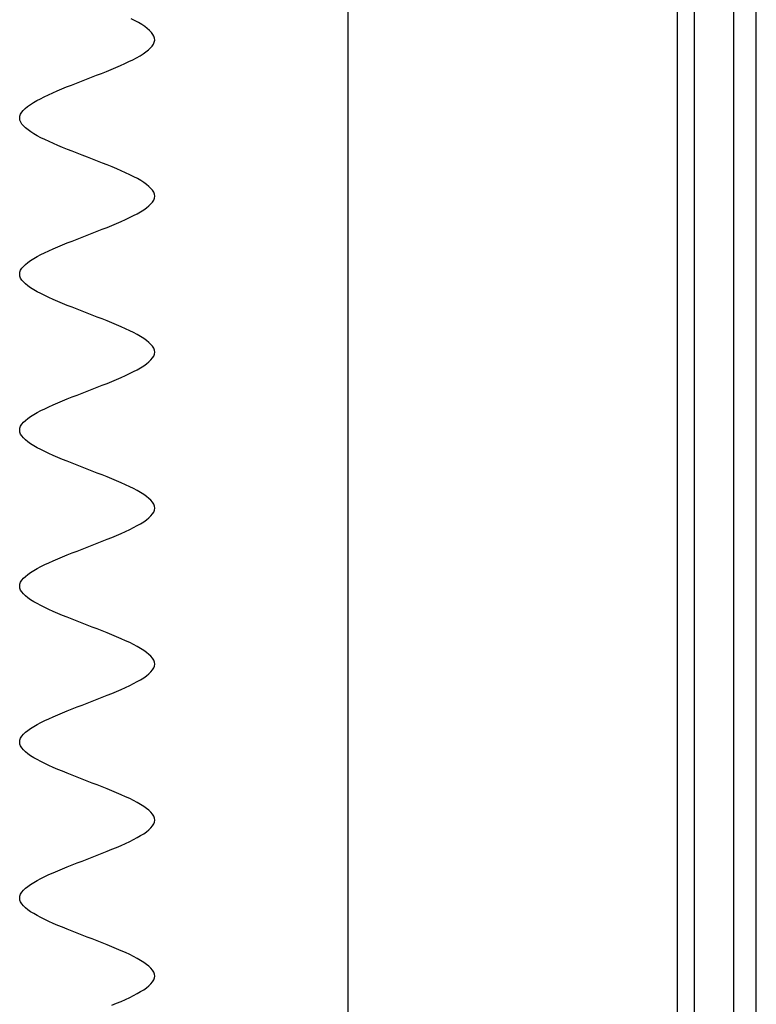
# Model space of a CAD drawing. Header units: millimetres. Extents: x 2502971067 to 2502991033, y 5626762590 to 5626807088.
# Tile 60 of 109: x 2502989638 to 2502989900, y 5626783635 to 5626783985. Entities that reach past the tile are written whole.
import ezdxf

# ---------------------------------------------------------------- set-up
doc = ezdxf.new("R2010")
doc.units = ezdxf.units.MM
doc.layers.add('A_Fenster-Fassade', color=2, linetype='Continuous')
doc.layers.add('I_Möbel', color=2, linetype='Continuous')

msp = doc.modelspace()

# ---------------------------------------------------------------- linework, layer by layer
at = {"layer": 'A_Fenster-Fassade'}
for p, q in [((2502989755, 5626772434.99819), (2502989755, 5626805959.996645)), ((2502989872.189, 5626783222.22795), (2502989872.189, 5626784397.77439)), ((2502989878.189, 5626783222.22795), (2502989878.189, 5626784397.77439)), ((2502989892.189, 5626783222.22795), (2502989892.189, 5626784397.77439)), ((2502989900.189, 5626783222.22795), (2502989900.189, 5626784397.77439))]:
    msp.add_line(p, q, dxfattribs=at)
at = {"layer": 'I_Möbel'}
for p, q in [((2502989679.21281, 5626783984.97127), (2502989677.87265, 5626783985.66429)), ((2502989680.46231, 5626783984.27824), (2502989679.21281, 5626783984.97127)), ((2502989681.61255, 5626783983.58521), (2502989680.46231, 5626783984.27824)), ((2502989682.65495, 5626783982.89218), (2502989681.61255, 5626783983.58521)), ((2502989683.58091, 5626783982.19915), (2502989682.65495, 5626783982.89218)), ((2502989684.38183, 5626783981.50612), (2502989683.58091, 5626783982.19915)), ((2502989685.04913, 5626783980.81309), (2502989684.38183, 5626783981.50612)), ((2502989685.57421, 5626783980.12006), (2502989685.04913, 5626783980.81309)), ((2502989685.94847, 5626783979.42703), (2502989685.57421, 5626783980.12006)), ((2502989686.16334, 5626783978.734), (2502989685.94847, 5626783979.42703)), ((2502989683.98811, 5626783974.57583), (2502989684.73235, 5626783975.26885)), ((2502989684.73235, 5626783975.26885), (2502989685.33557, 5626783975.96188)), ((2502989685.33557, 5626783975.96188), (2502989685.78889, 5626783976.65491)), ((2502989685.78889, 5626783976.65491), (2502989686.08339, 5626783977.34794)), ((2502989686.08339, 5626783977.34794), (2502989686.2102, 5626783978.04097)), ((2502989686.2102, 5626783978.04097), (2502989686.16334, 5626783978.734)), ((2502989678.46286, 5626783971.11068), (2502989679.77881, 5626783971.80371)), ((2502989679.77881, 5626783971.80371), (2502989680.99819, 5626783972.49674)), ((2502989680.99819, 5626783972.49674), (2502989682.11214, 5626783973.18977)), ((2502989682.11214, 5626783973.18977), (2502989683.11174, 5626783973.8828)), ((2502989683.11174, 5626783973.8828), (2502989683.98811, 5626783974.57583)), ((2502989670.74609, 5626783967.64553), (2502989672.41141, 5626783968.33856)), ((2502989672.41141, 5626783968.33856), (2502989674.02464, 5626783969.03159)), ((2502989674.02464, 5626783969.03159), (2502989675.57688, 5626783969.72462)), ((2502989675.57688, 5626783969.72462), (2502989677.05926, 5626783970.41765)), ((2502989677.05926, 5626783970.41765), (2502989678.46286, 5626783971.11068)), ((2502989661.94939, 5626783964.18039), (2502989663.74177, 5626783964.87341)), ((2502989663.74177, 5626783964.87341), (2502989665.52652, 5626783965.56644)), ((2502989665.52652, 5626783965.56644), (2502989667.29475, 5626783966.25947)), ((2502989667.29475, 5626783966.25947), (2502989669.03757, 5626783966.9525)), ((2502989669.03757, 5626783966.9525), (2502989670.74609, 5626783967.64553)), ((2502989653.18439, 5626783960.71524), (2502989654.8815, 5626783961.40827)), ((2502989654.8815, 5626783961.40827), (2502989656.61545, 5626783962.1013)), ((2502989656.61545, 5626783962.1013), (2502989658.37734, 5626783962.79433)), ((2502989658.37734, 5626783962.79433), (2502989660.15828, 5626783963.48736)), ((2502989660.15828, 5626783963.48736), (2502989661.94939, 5626783964.18039)), ((2502989645.56271, 5626783957.25009), (2502989646.94222, 5626783957.94312)), ((2502989646.94222, 5626783957.94312), (2502989648.40304, 5626783958.63615)), ((2502989648.40304, 5626783958.63615), (2502989649.93627, 5626783959.32918)), ((2502989649.93627, 5626783959.32918), (2502989651.53302, 5626783960.02221)), ((2502989651.53302, 5626783960.02221), (2502989653.18439, 5626783960.71524)), ((2502989640.19594, 5626783953.78495), (2502989641.03555, 5626783954.47797)), ((2502989641.03555, 5626783954.47797), (2502989642.00091, 5626783955.171)), ((2502989642.00091, 5626783955.171), (2502989643.08316, 5626783955.86403)), ((2502989643.08316, 5626783955.86403), (2502989644.27339, 5626783956.55706)), ((2502989644.27339, 5626783956.55706), (2502989645.56271, 5626783957.25009)), ((2502989638.19572, 5626783950.3198), (2502989638.27309, 5626783951.01283)), ((2502989638.27309, 5626783951.01283), (2502989638.52068, 5626783951.70586)), ((2502989638.52068, 5626783951.70586), (2502989638.92962, 5626783952.39889)), ((2502989638.92962, 5626783952.39889), (2502989639.49101, 5626783953.09192)), ((2502989639.49101, 5626783953.09192), (2502989640.19594, 5626783953.78495)), ((2502989638.29451, 5626783949.62677), (2502989638.19572, 5626783950.3198)), ((2502989638.56345, 5626783948.93374), (2502989638.29451, 5626783949.62677)), ((2502989638.99356, 5626783948.24071), (2502989638.56345, 5626783948.93374)), ((2502989639.57589, 5626783947.54768), (2502989638.99356, 5626783948.24071)), ((2502989640.30144, 5626783946.85465), (2502989639.57589, 5626783947.54768)), ((2502989641.16126, 5626783946.16162), (2502989640.30144, 5626783946.85465)), ((2502989642.14636, 5626783945.46859), (2502989641.16126, 5626783946.16162)), ((2502989643.24778, 5626783944.77556), (2502989642.14636, 5626783945.46859)), ((2502989644.45653, 5626783944.08253), (2502989643.24778, 5626783944.77556)), ((2502989645.76365, 5626783943.3895), (2502989644.45653, 5626783944.08253)), ((2502989647.16017, 5626783942.69648), (2502989645.76365, 5626783943.3895)), ((2502989648.6371, 5626783942.00345), (2502989647.16017, 5626783942.69648)), ((2502989650.18549, 5626783941.31042), (2502989648.6371, 5626783942.00345)), ((2502989651.79634, 5626783940.61739), (2502989650.18549, 5626783941.31042)), ((2502989653.4607, 5626783939.92436), (2502989651.79634, 5626783940.61739)), ((2502989655.16958, 5626783939.23133), (2502989653.4607, 5626783939.92436)), ((2502989656.91401, 5626783938.5383), (2502989655.16958, 5626783939.23133)), ((2502989658.68503, 5626783937.84527), (2502989656.91401, 5626783938.5383)), ((2502989660.47365, 5626783937.15224), (2502989658.68503, 5626783937.84527)), ((2502989662.27091, 5626783936.45921), (2502989660.47365, 5626783937.15224)), ((2502989664.06782, 5626783935.76618), (2502989662.27091, 5626783936.45921)), ((2502989665.85543, 5626783935.07315), (2502989664.06782, 5626783935.76618)), ((2502989667.62474, 5626783934.38012), (2502989665.85543, 5626783935.07315)), ((2502989669.3668, 5626783933.68709), (2502989667.62474, 5626783934.38012)), ((2502989671.07263, 5626783932.99406), (2502989669.3668, 5626783933.68709)), ((2502989672.73324, 5626783932.30104), (2502989671.07263, 5626783932.99406)), ((2502989674.33968, 5626783931.60801), (2502989672.73324, 5626783932.30104)), ((2502989675.88297, 5626783930.91498), (2502989674.33968, 5626783931.60801)), ((2502989677.35413, 5626783930.22195), (2502989675.88297, 5626783930.91498)), ((2502989678.74419, 5626783929.52892), (2502989677.35413, 5626783930.22195)), ((2502989680.04418, 5626783928.83589), (2502989678.74419, 5626783929.52892)), ((2502989681.24512, 5626783928.14286), (2502989680.04418, 5626783928.83589)), ((2502989682.33804, 5626783927.44983), (2502989681.24512, 5626783928.14286)), ((2502989683.31397, 5626783926.7568), (2502989682.33804, 5626783927.44983)), ((2502989684.16394, 5626783926.06377), (2502989683.31397, 5626783926.7568)), ((2502989684.87896, 5626783925.37074), (2502989684.16394, 5626783926.06377)), ((2502989685.45007, 5626783924.67771), (2502989684.87896, 5626783925.37074)), ((2502989685.8683, 5626783923.98468), (2502989685.45007, 5626783924.67771)), ((2502989686.12467, 5626783923.29165), (2502989685.8683, 5626783923.98468)), ((2502989686.2102, 5626783922.59862), (2502989686.12467, 5626783923.29165)), ((2502989684.13567, 5626783919.13348), (2502989684.85622, 5626783919.82651)), ((2502989684.85622, 5626783919.82651), (2502989685.43294, 5626783920.51954)), ((2502989685.43294, 5626783920.51954), (2502989685.85684, 5626783921.21257)), ((2502989685.85684, 5626783921.21257), (2502989686.11893, 5626783921.9056)), ((2502989686.11893, 5626783921.9056), (2502989686.2102, 5626783922.59862)), ((2502989678.69035, 5626783915.66833), (2502989679.9951, 5626783916.36136)), ((2502989679.9951, 5626783916.36136), (2502989681.20101, 5626783917.05439)), ((2502989681.20101, 5626783917.05439), (2502989682.29907, 5626783917.74742)), ((2502989682.29907, 5626783917.74742), (2502989683.28029, 5626783918.44045)), ((2502989683.28029, 5626783918.44045), (2502989684.13567, 5626783919.13348)), ((2502989670.99859, 5626783912.20318), (2502989672.66269, 5626783912.89621)), ((2502989672.66269, 5626783912.89621), (2502989674.27291, 5626783913.58924)), ((2502989674.27291, 5626783913.58924), (2502989675.82025, 5626783914.28227)), ((2502989675.82025, 5626783914.28227), (2502989677.29573, 5626783914.9753)), ((2502989677.29573, 5626783914.9753), (2502989678.69035, 5626783915.66833)), ((2502989662.18476, 5626783908.73804), (2502989663.98332, 5626783909.43107)), ((2502989663.98332, 5626783909.43107), (2502989665.77298, 5626783910.1241)), ((2502989665.77298, 5626783910.1241), (2502989667.54474, 5626783910.81713)), ((2502989667.54474, 5626783910.81713), (2502989669.28961, 5626783911.51016)), ((2502989669.28961, 5626783911.51016), (2502989670.99859, 5626783912.20318)), ((2502989651.71011, 5626783904.57986), (2502989653.3732, 5626783905.27289)), ((2502989653.3732, 5626783905.27289), (2502989655.08136, 5626783905.96592)), ((2502989655.08136, 5626783905.96592), (2502989656.82559, 5626783906.65895)), ((2502989656.82559, 5626783906.65895), (2502989658.5969, 5626783907.35198)), ((2502989658.5969, 5626783907.35198), (2502989660.38628, 5626783908.04501)), ((2502989660.38628, 5626783908.04501), (2502989662.18476, 5626783908.73804)), ((2502989644.38543, 5626783901.11472), (2502989645.68827, 5626783901.80774)), ((2502989645.68827, 5626783901.80774), (2502989647.08116, 5626783902.50077)), ((2502989647.08116, 5626783902.50077), (2502989648.55509, 5626783903.1938)), ((2502989648.55509, 5626783903.1938), (2502989650.10107, 5626783903.88683)), ((2502989650.10107, 5626783903.88683), (2502989651.71011, 5626783904.57986)), ((2502989639.5366, 5626783897.64957), (2502989640.25433, 5626783898.3426)), ((2502989640.25433, 5626783898.3426), (2502989641.10707, 5626783899.03563)), ((2502989641.10707, 5626783899.03563), (2502989642.08583, 5626783899.72866)), ((2502989642.08583, 5626783899.72866), (2502989643.18161, 5626783900.42169)), ((2502989643.18161, 5626783900.42169), (2502989644.38543, 5626783901.11472)), ((2502989638.19572, 5626783894.87745), (2502989638.28345, 5626783895.57048)), ((2502989638.28499, 5626783894.18442), (2502989638.19572, 5626783894.87745)), ((2502989638.28345, 5626783895.57048), (2502989638.54217, 5626783896.26351)), ((2502989638.54217, 5626783896.26351), (2502989638.96288, 5626783896.95654)), ((2502989638.96288, 5626783896.95654), (2502989639.5366, 5626783897.64957)), ((2502989638.54524, 5626783893.49139), (2502989638.28499, 5626783894.18442)), ((2502989638.96747, 5626783892.79836), (2502989638.54524, 5626783893.49139)), ((2502989639.5427, 5626783892.10533), (2502989638.96747, 5626783892.79836)), ((2502989640.2619, 5626783891.4123), (2502989639.5427, 5626783892.10533)), ((2502989641.1161, 5626783890.71927), (2502989640.2619, 5626783891.4123)), ((2502989642.09627, 5626783890.02625), (2502989641.1161, 5626783890.71927)), ((2502989643.19343, 5626783889.33322), (2502989642.09627, 5626783890.02625)), ((2502989644.39858, 5626783888.64019), (2502989643.19343, 5626783889.33322)), ((2502989645.7027, 5626783887.94716), (2502989644.39858, 5626783888.64019)), ((2502989647.09681, 5626783887.25413), (2502989645.7027, 5626783887.94716)), ((2502989648.57189, 5626783886.5611), (2502989647.09681, 5626783887.25413)), ((2502989650.11896, 5626783885.86807), (2502989648.57189, 5626783886.5611)), ((2502989651.72901, 5626783885.17504), (2502989650.11896, 5626783885.86807)), ((2502989653.39304, 5626783884.48201), (2502989651.72901, 5626783885.17504)), ((2502989655.10204, 5626783883.78898), (2502989653.39304, 5626783884.48201)), ((2502989656.84703, 5626783883.09595), (2502989655.10204, 5626783883.78898)), ((2502989658.61899, 5626783882.40292), (2502989656.84703, 5626783883.09595)), ((2502989660.40893, 5626783881.70989), (2502989658.61899, 5626783882.40292)), ((2502989662.20784, 5626783881.01686), (2502989660.40893, 5626783881.70989)), ((2502989664.00673, 5626783880.32383), (2502989662.20784, 5626783881.01686)), ((2502989665.7966, 5626783879.63081), (2502989664.00673, 5626783880.32383)), ((2502989667.56844, 5626783878.93778), (2502989665.7966, 5626783879.63081)), ((2502989669.31325, 5626783878.24475), (2502989667.56844, 5626783878.93778)), ((2502989671.02204, 5626783877.55172), (2502989669.31325, 5626783878.24475)), ((2502989672.68579, 5626783876.85869), (2502989671.02204, 5626783877.55172)), ((2502989674.29552, 5626783876.16566), (2502989672.68579, 5626783876.85869)), ((2502989675.84223, 5626783875.47263), (2502989674.29552, 5626783876.16566)), ((2502989677.3169, 5626783874.7796), (2502989675.84223, 5626783875.47263)), ((2502989678.71054, 5626783874.08657), (2502989677.3169, 5626783874.7796)), ((2502989680.01416, 5626783873.39354), (2502989678.71054, 5626783874.08657)), ((2502989681.21874, 5626783872.70051), (2502989680.01416, 5626783873.39354)), ((2502989682.31529, 5626783872.00748), (2502989681.21874, 5626783872.70051)), ((2502989683.29481, 5626783871.31445), (2502989682.31529, 5626783872.00748)), ((2502989684.14829, 5626783870.62142), (2502989683.29481, 5626783871.31445)), ((2502989684.86674, 5626783869.92839), (2502989684.14829, 5626783870.62142)), ((2502989685.44116, 5626783869.23537), (2502989684.86674, 5626783869.92839)), ((2502989685.86254, 5626783868.54234), (2502989685.44116, 5626783869.23537)), ((2502989686.12189, 5626783867.84931), (2502989685.86254, 5626783868.54234)), ((2502989686.12148, 5626783866.46325), (2502989686.2102, 5626783867.15628)), ((2502989686.2102, 5626783867.15628), (2502989686.12189, 5626783867.84931)), ((2502989683.29239, 5626783862.9981), (2502989684.14626, 5626783863.69113)), ((2502989684.14626, 5626783863.69113), (2502989684.86511, 5626783864.38416)), ((2502989684.86511, 5626783864.38416), (2502989685.43993, 5626783865.07719)), ((2502989685.43993, 5626783865.07719), (2502989685.86172, 5626783865.77022)), ((2502989685.86172, 5626783865.77022), (2502989686.12148, 5626783866.46325)), ((2502989677.31271, 5626783859.53295), (2502989678.70668, 5626783860.22598)), ((2502989678.70668, 5626783860.22598), (2502989680.01063, 5626783860.91901)), ((2502989680.01063, 5626783860.91901), (2502989681.21557, 5626783861.61204)), ((2502989681.21557, 5626783861.61204), (2502989682.31249, 5626783862.30507)), ((2502989682.31249, 5626783862.30507), (2502989683.29239, 5626783862.9981)), ((2502989669.30771, 5626783856.06781), (2502989671.01672, 5626783856.76084)), ((2502989671.01672, 5626783856.76084), (2502989672.68073, 5626783857.45387)), ((2502989672.68073, 5626783857.45387), (2502989674.29073, 5626783858.1469)), ((2502989674.29073, 5626783858.1469), (2502989675.83772, 5626783858.83993)), ((2502989675.83772, 5626783858.83993), (2502989677.31271, 5626783859.53295)), ((2502989660.40265, 5626783852.60266), (2502989662.20166, 5626783853.29569)), ((2502989662.20166, 5626783853.29569), (2502989664.00066, 5626783853.98872)), ((2502989664.00066, 5626783853.98872), (2502989665.79068, 5626783854.68175)), ((2502989665.79068, 5626783854.68175), (2502989667.56269, 5626783855.37478)), ((2502989667.56269, 5626783855.37478), (2502989669.30771, 5626783856.06781)), ((2502989651.72282, 5626783849.13751), (2502989653.38676, 5626783849.83054)), ((2502989653.38676, 5626783849.83054), (2502989655.09571, 5626783850.52357)), ((2502989655.09571, 5626783850.52357), (2502989656.84068, 5626783851.2166)), ((2502989656.84068, 5626783851.2166), (2502989658.61266, 5626783851.90963)), ((2502989658.61266, 5626783851.90963), (2502989660.40265, 5626783852.60266)), ((2502989644.39347, 5626783845.67237), (2502989645.69729, 5626783846.3654)), ((2502989645.69729, 5626783846.3654), (2502989647.09113, 5626783847.05843)), ((2502989647.09113, 5626783847.05843), (2502989648.56601, 5626783847.75146)), ((2502989648.56601, 5626783847.75146), (2502989650.1129, 5626783848.44449)), ((2502989650.1129, 5626783848.44449), (2502989651.72282, 5626783849.13751)), ((2502989639.53987, 5626783842.20722), (2502989640.25852, 5626783842.90025)), ((2502989640.25852, 5626783842.90025), (2502989641.11221, 5626783843.59328)), ((2502989641.11221, 5626783843.59328), (2502989642.09193, 5626783844.28631)), ((2502989642.09193, 5626783844.28631), (2502989643.18868, 5626783844.97934)), ((2502989643.18868, 5626783844.97934), (2502989644.39347, 5626783845.67237)), ((2502989638.19572, 5626783839.4351), (2502989638.28419, 5626783840.12813)), ((2502989638.2843, 5626783838.74207), (2502989638.19572, 5626783839.4351)), ((2502989638.28419, 5626783840.12813), (2502989638.54371, 5626783840.82116)), ((2502989638.54393, 5626783838.04905), (2502989638.2843, 5626783838.74207)), ((2502989638.54371, 5626783840.82116), (2502989638.96527, 5626783841.51419)), ((2502989638.96527, 5626783841.51419), (2502989639.53987, 5626783842.20722)), ((2502989638.9656, 5626783837.35602), (2502989638.54393, 5626783838.04905)), ((2502989639.54031, 5626783836.66299), (2502989638.9656, 5626783837.35602)), ((2502989640.25906, 5626783835.96996), (2502989639.54031, 5626783836.66299)), ((2502989641.11285, 5626783835.27693), (2502989640.25906, 5626783835.96996)), ((2502989642.09268, 5626783834.5839), (2502989641.11285, 5626783835.27693)), ((2502989643.18953, 5626783833.89087), (2502989642.09268, 5626783834.5839)), ((2502989644.39441, 5626783833.19784), (2502989643.18953, 5626783833.89087)), ((2502989645.69832, 5626783832.50481), (2502989644.39441, 5626783833.19784)), ((2502989647.09226, 5626783831.81178), (2502989645.69832, 5626783832.50481)), ((2502989648.56721, 5626783831.11875), (2502989647.09226, 5626783831.81178)), ((2502989650.11419, 5626783830.42572), (2502989648.56721, 5626783831.11875)), ((2502989651.72418, 5626783829.73269), (2502989650.11419, 5626783830.42572)), ((2502989653.38818, 5626783829.03966), (2502989651.72418, 5626783829.73269)), ((2502989655.0972, 5626783828.34663), (2502989653.38818, 5626783829.03966)), ((2502989656.84222, 5626783827.6536), (2502989655.0972, 5626783828.34663)), ((2502989658.61425, 5626783826.96058), (2502989656.84222, 5626783827.6536)), ((2502989660.40428, 5626783826.26755), (2502989658.61425, 5626783826.96058)), ((2502989662.20331, 5626783825.57452), (2502989660.40428, 5626783826.26755)), ((2502989664.00235, 5626783824.88149), (2502989662.20331, 5626783825.57452)), ((2502989665.79237, 5626783824.18846), (2502989664.00235, 5626783824.88149)), ((2502989667.56439, 5626783823.49543), (2502989665.79237, 5626783824.18846)), ((2502989669.3094, 5626783822.8024), (2502989667.56439, 5626783823.49543)), ((2502989671.0184, 5626783822.10937), (2502989669.3094, 5626783822.8024)), ((2502989672.68239, 5626783821.41634), (2502989671.0184, 5626783822.10937)), ((2502989674.29235, 5626783820.72331), (2502989672.68239, 5626783821.41634)), ((2502989675.8393, 5626783820.03028), (2502989674.29235, 5626783820.72331)), ((2502989677.31423, 5626783819.33725), (2502989675.8393, 5626783820.03028)), ((2502989678.70813, 5626783818.64422), (2502989677.31423, 5626783819.33725)), ((2502989680.012, 5626783817.95119), (2502989678.70813, 5626783818.64422)), ((2502989681.21684, 5626783817.25816), (2502989680.012, 5626783817.95119)), ((2502989682.31366, 5626783816.56514), (2502989681.21684, 5626783817.25816)), ((2502989683.29343, 5626783815.87211), (2502989682.31366, 5626783816.56514)), ((2502989684.14717, 5626783815.17908), (2502989683.29343, 5626783815.87211)), ((2502989684.86587, 5626783814.48605), (2502989684.14717, 5626783815.17908)), ((2502989685.44052, 5626783813.79302), (2502989684.86587, 5626783814.48605)), ((2502989685.86213, 5626783813.09999), (2502989685.44052, 5626783813.79302)), ((2502989685.86207, 5626783810.32787), (2502989686.12166, 5626783811.0209)), ((2502989686.12169, 5626783812.40696), (2502989685.86213, 5626783813.09999)), ((2502989686.12166, 5626783811.0209), (2502989686.2102, 5626783811.71393)), ((2502989686.2102, 5626783811.71393), (2502989686.12169, 5626783812.40696)), ((2502989682.31345, 5626783806.86272), (2502989683.29326, 5626783807.55575)), ((2502989683.29326, 5626783807.55575), (2502989684.14702, 5626783808.24878)), ((2502989684.14702, 5626783808.24878), (2502989684.86575, 5626783808.94181)), ((2502989684.86575, 5626783808.94181), (2502989685.44043, 5626783809.63484)), ((2502989685.44043, 5626783809.63484), (2502989685.86207, 5626783810.32787)), ((2502989675.83898, 5626783803.39758), (2502989677.31393, 5626783804.09061)), ((2502989677.31393, 5626783804.09061), (2502989678.70785, 5626783804.78364)), ((2502989678.70785, 5626783804.78364), (2502989680.01175, 5626783805.47667)), ((2502989680.01175, 5626783805.47667), (2502989681.21662, 5626783806.1697)), ((2502989681.21662, 5626783806.1697), (2502989682.31345, 5626783806.86272)), ((2502989667.56398, 5626783799.93243), (2502989669.30901, 5626783800.62546)), ((2502989669.30901, 5626783800.62546), (2502989671.01802, 5626783801.31849)), ((2502989671.01802, 5626783801.31849), (2502989672.68202, 5626783802.01152)), ((2502989672.68202, 5626783802.01152), (2502989674.29201, 5626783802.70455)), ((2502989674.29201, 5626783802.70455), (2502989675.83898, 5626783803.39758)), ((2502989658.61379, 5626783796.46728), (2502989660.40383, 5626783797.16031)), ((2502989660.40383, 5626783797.16031), (2502989662.20287, 5626783797.85334)), ((2502989662.20287, 5626783797.85334), (2502989664.00191, 5626783798.54637)), ((2502989664.00191, 5626783798.54637), (2502989665.79195, 5626783799.2394)), ((2502989665.79195, 5626783799.2394), (2502989667.56398, 5626783799.93243)), ((2502989650.11375, 5626783793.00214), (2502989651.72373, 5626783793.69517)), ((2502989651.72373, 5626783793.69517), (2502989653.38773, 5626783794.3882)), ((2502989653.38773, 5626783794.3882), (2502989655.09674, 5626783795.08123)), ((2502989655.09674, 5626783795.08123), (2502989656.84176, 5626783795.77426)), ((2502989656.84176, 5626783795.77426), (2502989658.61379, 5626783796.46728)), ((2502989643.18919, 5626783789.53699), (2502989644.39405, 5626783790.23002)), ((2502989644.39405, 5626783790.23002), (2502989645.69794, 5626783790.92305)), ((2502989645.69794, 5626783790.92305), (2502989647.09185, 5626783791.61608)), ((2502989647.09185, 5626783791.61608), (2502989648.56679, 5626783792.30911)), ((2502989648.56679, 5626783792.30911), (2502989650.11375, 5626783793.00214)), ((2502989638.96544, 5626783786.07184), (2502989639.54011, 5626783786.76487)), ((2502989639.54011, 5626783786.76487), (2502989640.25882, 5626783787.4579)), ((2502989640.25882, 5626783787.4579), (2502989641.11257, 5626783788.15093)), ((2502989641.11257, 5626783788.15093), (2502989642.09236, 5626783788.84396)), ((2502989642.09236, 5626783788.84396), (2502989643.18919, 5626783789.53699)), ((2502989638.19572, 5626783783.99276), (2502989638.28425, 5626783784.68579)), ((2502989638.28425, 5626783783.29973), (2502989638.19572, 5626783783.99276)), ((2502989638.28425, 5626783784.68579), (2502989638.54382, 5626783785.37882)), ((2502989638.54383, 5626783782.6067), (2502989638.28425, 5626783783.29973)), ((2502989638.54382, 5626783785.37882), (2502989638.96544, 5626783786.07184)), ((2502989638.96547, 5626783781.91367), (2502989638.54383, 5626783782.6067)), ((2502989639.54014, 5626783781.22064), (2502989638.96547, 5626783781.91367)), ((2502989640.25886, 5626783780.52761), (2502989639.54014, 5626783781.22064)), ((2502989641.11262, 5626783779.83458), (2502989640.25886, 5626783780.52761)), ((2502989642.09242, 5626783779.14155), (2502989641.11262, 5626783779.83458)), ((2502989643.18925, 5626783778.44852), (2502989642.09242, 5626783779.14155)), ((2502989644.39412, 5626783777.75549), (2502989643.18925, 5626783778.44852)), ((2502989645.69801, 5626783777.06246), (2502989644.39412, 5626783777.75549)), ((2502989647.09193, 5626783776.36943), (2502989645.69801, 5626783777.06246)), ((2502989648.56688, 5626783775.6764), (2502989647.09193, 5626783776.36943)), ((2502989650.11384, 5626783774.98338), (2502989648.56688, 5626783775.6764)), ((2502989651.72383, 5626783774.29035), (2502989650.11384, 5626783774.98338)), ((2502989653.38783, 5626783773.59732), (2502989651.72383, 5626783774.29035)), ((2502989655.09685, 5626783772.90429), (2502989653.38783, 5626783773.59732)), ((2502989656.84187, 5626783772.21126), (2502989655.09685, 5626783772.90429)), ((2502989658.61391, 5626783771.51823), (2502989656.84187, 5626783772.21126)), ((2502989660.40395, 5626783770.8252), (2502989658.61391, 5626783771.51823)), ((2502989662.20299, 5626783770.13217), (2502989660.40395, 5626783770.8252)), ((2502989664.00203, 5626783769.43914), (2502989662.20299, 5626783770.13217)), ((2502989665.79207, 5626783768.74611), (2502989664.00203, 5626783769.43914)), ((2502989667.5641, 5626783768.05308), (2502989665.79207, 5626783768.74611)), ((2502989669.30913, 5626783767.36005), (2502989667.5641, 5626783768.05308)), ((2502989671.01814, 5626783766.66702), (2502989669.30913, 5626783767.36005)), ((2502989672.68214, 5626783765.97399), (2502989671.01814, 5626783766.66702)), ((2502989674.29213, 5626783765.28096), (2502989672.68214, 5626783765.97399)), ((2502989675.83909, 5626783764.58793), (2502989674.29213, 5626783765.28096)), ((2502989677.31404, 5626783763.89491), (2502989675.83909, 5626783764.58793)), ((2502989678.70795, 5626783763.20188), (2502989677.31404, 5626783763.89491)), ((2502989680.01185, 5626783762.50885), (2502989678.70795, 5626783763.20188)), ((2502989681.21671, 5626783761.81582), (2502989680.01185, 5626783762.50885)), ((2502989682.31354, 5626783761.12279), (2502989681.21671, 5626783761.81582)), ((2502989683.29333, 5626783760.42976), (2502989682.31354, 5626783761.12279)), ((2502989684.14709, 5626783759.73673), (2502989683.29333, 5626783760.42976)), ((2502989684.8658, 5626783759.0437), (2502989684.14709, 5626783759.73673)), ((2502989685.44048, 5626783758.35067), (2502989684.8658, 5626783759.0437)), ((2502989685.8621, 5626783757.65764), (2502989685.44048, 5626783758.35067)), ((2502989685.44047, 5626783754.19249), (2502989685.8621, 5626783754.88552)), ((2502989686.12168, 5626783756.96461), (2502989685.8621, 5626783757.65764)), ((2502989685.8621, 5626783754.88552), (2502989686.12168, 5626783755.57855)), ((2502989686.2102, 5626783756.27158), (2502989686.12168, 5626783756.96461)), ((2502989686.12168, 5626783755.57855), (2502989686.2102, 5626783756.27158)), ((2502989681.21669, 5626783750.72735), (2502989682.31352, 5626783751.42038)), ((2502989682.31352, 5626783751.42038), (2502989683.29332, 5626783752.11341)), ((2502989683.29332, 5626783752.11341), (2502989684.14708, 5626783752.80644)), ((2502989684.14708, 5626783752.80644), (2502989684.86579, 5626783753.49947)), ((2502989684.86579, 5626783753.49947), (2502989685.44047, 5626783754.19249)), ((2502989674.2921, 5626783747.2622), (2502989675.83907, 5626783747.95523)), ((2502989675.83907, 5626783747.95523), (2502989677.31401, 5626783748.64826)), ((2502989677.31401, 5626783748.64826), (2502989678.70793, 5626783749.34129)), ((2502989678.70793, 5626783749.34129), (2502989680.01183, 5626783750.03432)), ((2502989680.01183, 5626783750.03432), (2502989681.21669, 5626783750.72735)), ((2502989665.79204, 5626783743.79705), (2502989667.56407, 5626783744.49008)), ((2502989667.56407, 5626783744.49008), (2502989669.3091, 5626783745.18311)), ((2502989669.3091, 5626783745.18311), (2502989671.01811, 5626783745.87614)), ((2502989671.01811, 5626783745.87614), (2502989672.68212, 5626783746.56917)), ((2502989672.68212, 5626783746.56917), (2502989674.2921, 5626783747.2622)), ((2502989656.84184, 5626783740.33191), (2502989658.61387, 5626783741.02494)), ((2502989658.61387, 5626783741.02494), (2502989660.40391, 5626783741.71797)), ((2502989660.40391, 5626783741.71797), (2502989662.20296, 5626783742.411)), ((2502989662.20296, 5626783742.411), (2502989664.002, 5626783743.10403)), ((2502989664.002, 5626783743.10403), (2502989665.79204, 5626783743.79705)), ((2502989648.56685, 5626783736.86676), (2502989650.11381, 5626783737.55979)), ((2502989650.11381, 5626783737.55979), (2502989651.7238, 5626783738.25282)), ((2502989651.7238, 5626783738.25282), (2502989653.3878, 5626783738.94585)), ((2502989653.3878, 5626783738.94585), (2502989655.09681, 5626783739.63888)), ((2502989655.09681, 5626783739.63888), (2502989656.84184, 5626783740.33191)), ((2502989642.0924, 5626783733.40161), (2502989643.18923, 5626783734.09464)), ((2502989643.18923, 5626783734.09464), (2502989644.39409, 5626783734.78767)), ((2502989644.39409, 5626783734.78767), (2502989645.69798, 5626783735.4807)), ((2502989645.69798, 5626783735.4807), (2502989647.0919, 5626783736.17373)), ((2502989647.0919, 5626783736.17373), (2502989648.56685, 5626783736.86676)), ((2502989638.54383, 5626783729.93647), (2502989638.96545, 5626783730.6295)), ((2502989638.96545, 5626783730.6295), (2502989639.54013, 5626783731.32253)), ((2502989639.54013, 5626783731.32253), (2502989640.25884, 5626783732.01556)), ((2502989640.25884, 5626783732.01556), (2502989641.1126, 5626783732.70859)), ((2502989641.1126, 5626783732.70859), (2502989642.0924, 5626783733.40161)), ((2502989638.19572, 5626783728.55041), (2502989638.28425, 5626783729.24344)), ((2502989638.28425, 5626783727.85738), (2502989638.19572, 5626783728.55041)), ((2502989638.28425, 5626783729.24344), (2502989638.54383, 5626783729.93647)), ((2502989638.54383, 5626783727.16435), (2502989638.28425, 5626783727.85738)), ((2502989638.96546, 5626783726.47132), (2502989638.54383, 5626783727.16435)), ((2502989639.54013, 5626783725.77829), (2502989638.96546, 5626783726.47132)), ((2502989640.25885, 5626783725.08526), (2502989639.54013, 5626783725.77829)), ((2502989641.1126, 5626783724.39223), (2502989640.25885, 5626783725.08526)), ((2502989642.0924, 5626783723.6992), (2502989641.1126, 5626783724.39223)), ((2502989643.18923, 5626783723.00617), (2502989642.0924, 5626783723.6992)), ((2502989644.39409, 5626783722.31315), (2502989643.18923, 5626783723.00617)), ((2502989645.69799, 5626783721.62012), (2502989644.39409, 5626783722.31315)), ((2502989647.09191, 5626783720.92709), (2502989645.69799, 5626783721.62012)), ((2502989648.56685, 5626783720.23406), (2502989647.09191, 5626783720.92709)), ((2502989650.11382, 5626783719.54103), (2502989648.56685, 5626783720.23406)), ((2502989651.7238, 5626783718.848), (2502989650.11382, 5626783719.54103)), ((2502989653.38781, 5626783718.15497), (2502989651.7238, 5626783718.848)), ((2502989655.09682, 5626783717.46194), (2502989653.38781, 5626783718.15497)), ((2502989656.84185, 5626783716.76891), (2502989655.09682, 5626783717.46194)), ((2502989658.61388, 5626783716.07588), (2502989656.84185, 5626783716.76891)), ((2502989660.40392, 5626783715.38285), (2502989658.61388, 5626783716.07588)), ((2502989662.20297, 5626783714.68982), (2502989660.40392, 5626783715.38285)), ((2502989664.00201, 5626783713.99679), (2502989662.20297, 5626783714.68982)), ((2502989665.79205, 5626783713.30376), (2502989664.00201, 5626783713.99679)), ((2502989667.56408, 5626783712.61073), (2502989665.79205, 5626783713.30376)), ((2502989669.30911, 5626783711.91771), (2502989667.56408, 5626783712.61073)), ((2502989671.01812, 5626783711.22468), (2502989669.30911, 5626783711.91771)), ((2502989672.68213, 5626783710.53165), (2502989671.01812, 5626783711.22468)), ((2502989674.29211, 5626783709.83862), (2502989672.68213, 5626783710.53165)), ((2502989675.83908, 5626783709.14559), (2502989674.29211, 5626783709.83862)), ((2502989677.31402, 5626783708.45256), (2502989675.83908, 5626783709.14559)), ((2502989678.70794, 5626783707.75953), (2502989677.31402, 5626783708.45256)), ((2502989680.01184, 5626783707.0665), (2502989678.70794, 5626783707.75953)), ((2502989681.2167, 5626783706.37347), (2502989680.01184, 5626783707.0665)), ((2502989682.31353, 5626783705.68044), (2502989681.2167, 5626783706.37347)), ((2502989683.29332, 5626783704.98741), (2502989682.31353, 5626783705.68044)), ((2502989684.14708, 5626783704.29438), (2502989683.29332, 5626783704.98741)), ((2502989684.8658, 5626783703.60135), (2502989684.14708, 5626783704.29438)), ((2502989685.44047, 5626783702.90832), (2502989684.8658, 5626783703.60135)), ((2502989685.8621, 5626783702.21529), (2502989685.44047, 5626783702.90832)), ((2502989684.8658, 5626783698.05712), (2502989685.44047, 5626783698.75015)), ((2502989685.44047, 5626783698.75015), (2502989685.8621, 5626783699.44318)), ((2502989686.12168, 5626783701.52226), (2502989685.8621, 5626783702.21529)), ((2502989685.8621, 5626783699.44318), (2502989686.12168, 5626783700.13621)), ((2502989686.2102, 5626783700.82924), (2502989686.12168, 5626783701.52226)), ((2502989686.12168, 5626783700.13621), (2502989686.2102, 5626783700.82924)), ((2502989680.01183, 5626783694.59197), (2502989681.2167, 5626783695.285)), ((2502989681.2167, 5626783695.285), (2502989682.31353, 5626783695.97803)), ((2502989682.31353, 5626783695.97803), (2502989683.29332, 5626783696.67106)), ((2502989683.29332, 5626783696.67106), (2502989684.14708, 5626783697.36409)), ((2502989684.14708, 5626783697.36409), (2502989684.8658, 5626783698.05712)), ((2502989672.68212, 5626783691.12682), (2502989674.29211, 5626783691.81985)), ((2502989674.29211, 5626783691.81985), (2502989675.83908, 5626783692.51288)), ((2502989675.83908, 5626783692.51288), (2502989677.31402, 5626783693.20591)), ((2502989677.31402, 5626783693.20591), (2502989678.70794, 5626783693.89894)), ((2502989678.70794, 5626783693.89894), (2502989680.01183, 5626783694.59197)), ((2502989664.00201, 5626783687.66168), (2502989665.79205, 5626783688.35471)), ((2502989665.79205, 5626783688.35471), (2502989667.56408, 5626783689.04774)), ((2502989667.56408, 5626783689.04774), (2502989669.30911, 5626783689.74077)), ((2502989669.30911, 5626783689.74077), (2502989671.01812, 5626783690.4338)), ((2502989671.01812, 5626783690.4338), (2502989672.68212, 5626783691.12682)), ((2502989655.09682, 5626783684.19653), (2502989656.84185, 5626783684.88956)), ((2502989656.84185, 5626783684.88956), (2502989658.61388, 5626783685.58259)), ((2502989658.61388, 5626783685.58259), (2502989660.40392, 5626783686.27562)), ((2502989660.40392, 5626783686.27562), (2502989662.20296, 5626783686.96865)), ((2502989662.20296, 5626783686.96865), (2502989664.00201, 5626783687.66168)), ((2502989647.09191, 5626783680.73138), (2502989648.56685, 5626783681.42441)), ((2502989648.56685, 5626783681.42441), (2502989650.11382, 5626783682.11744)), ((2502989650.11382, 5626783682.11744), (2502989651.7238, 5626783682.81047)), ((2502989651.7238, 5626783682.81047), (2502989653.3878, 5626783683.5035)), ((2502989653.3878, 5626783683.5035), (2502989655.09682, 5626783684.19653)), ((2502989641.1126, 5626783677.26624), (2502989642.0924, 5626783677.95927)), ((2502989642.0924, 5626783677.95927), (2502989643.18923, 5626783678.6523)), ((2502989643.18923, 5626783678.6523), (2502989644.39409, 5626783679.34533)), ((2502989644.39409, 5626783679.34533), (2502989645.69799, 5626783680.03836)), ((2502989645.69799, 5626783680.03836), (2502989647.09191, 5626783680.73138)), ((2502989638.28425, 5626783673.80109), (2502989638.54383, 5626783674.49412)), ((2502989638.54383, 5626783674.49412), (2502989638.96545, 5626783675.18715)), ((2502989638.96545, 5626783675.18715), (2502989639.54013, 5626783675.88018)), ((2502989639.54013, 5626783675.88018), (2502989640.25885, 5626783676.57321)), ((2502989640.25885, 5626783676.57321), (2502989641.1126, 5626783677.26624)), ((2502989638.19572, 5626783673.10806), (2502989638.28425, 5626783673.80109)), ((2502989638.28425, 5626783672.41503), (2502989638.19572, 5626783673.10806)), ((2502989638.54383, 5626783671.722), (2502989638.28425, 5626783672.41503)), ((2502989638.96545, 5626783671.02897), (2502989638.54383, 5626783671.722)), ((2502989639.54013, 5626783670.33594), (2502989638.96545, 5626783671.02897)), ((2502989640.25885, 5626783669.64292), (2502989639.54013, 5626783670.33594)), ((2502989641.1126, 5626783668.94989), (2502989640.25885, 5626783669.64292)), ((2502989642.0924, 5626783668.25686), (2502989641.1126, 5626783668.94989)), ((2502989643.18923, 5626783667.56383), (2502989642.0924, 5626783668.25686)), ((2502989644.39409, 5626783666.8708), (2502989643.18923, 5626783667.56383)), ((2502989645.69799, 5626783666.17777), (2502989644.39409, 5626783666.8708)), ((2502989647.09191, 5626783665.48474), (2502989645.69799, 5626783666.17777)), ((2502989648.56685, 5626783664.79171), (2502989647.09191, 5626783665.48474)), ((2502989650.11382, 5626783664.09868), (2502989648.56685, 5626783664.79171)), ((2502989651.7238, 5626783663.40565), (2502989650.11382, 5626783664.09868)), ((2502989653.3878, 5626783662.71262), (2502989651.7238, 5626783663.40565)), ((2502989655.09682, 5626783662.01959), (2502989653.3878, 5626783662.71262)), ((2502989656.84185, 5626783661.32656), (2502989655.09682, 5626783662.01959)), ((2502989658.61388, 5626783660.63353), (2502989656.84185, 5626783661.32656)), ((2502989660.40392, 5626783659.9405), (2502989658.61388, 5626783660.63353)), ((2502989662.20296, 5626783659.24748), (2502989660.40392, 5626783659.9405)), ((2502989664.00201, 5626783658.55445), (2502989662.20296, 5626783659.24748)), ((2502989665.79205, 5626783657.86142), (2502989664.00201, 5626783658.55445)), ((2502989667.56408, 5626783657.16839), (2502989665.79205, 5626783657.86142)), ((2502989669.30911, 5626783656.47536), (2502989667.56408, 5626783657.16839)), ((2502989671.01812, 5626783655.78233), (2502989669.30911, 5626783656.47536)), ((2502989672.68212, 5626783655.0893), (2502989671.01812, 5626783655.78233)), ((2502989674.29211, 5626783654.39627), (2502989672.68212, 5626783655.0893)), ((2502989675.83908, 5626783653.70324), (2502989674.29211, 5626783654.39627)), ((2502989677.31402, 5626783653.01021), (2502989675.83908, 5626783653.70324)), ((2502989678.70794, 5626783652.31718), (2502989677.31402, 5626783653.01021)), ((2502989680.01183, 5626783651.62415), (2502989678.70794, 5626783652.31718)), ((2502989681.2167, 5626783650.93112), (2502989680.01183, 5626783651.62415)), ((2502989682.31353, 5626783650.23809), (2502989681.2167, 5626783650.93112)), ((2502989683.29332, 5626783649.54506), (2502989682.31353, 5626783650.23809)), ((2502989684.14708, 5626783648.85204), (2502989683.29332, 5626783649.54506)), ((2502989684.8658, 5626783648.15901), (2502989684.14708, 5626783648.85204)), ((2502989685.44047, 5626783647.46598), (2502989684.8658, 5626783648.15901)), ((2502989685.8621, 5626783646.77295), (2502989685.44047, 5626783647.46598)), ((2502989686.12168, 5626783646.07992), (2502989685.8621, 5626783646.77295)), ((2502989684.8658, 5626783642.61477), (2502989685.44047, 5626783643.3078)), ((2502989685.44047, 5626783643.3078), (2502989685.8621, 5626783644.00083)), ((2502989685.8621, 5626783644.00083), (2502989686.12168, 5626783644.69386)), ((2502989686.2102, 5626783645.38689), (2502989686.12168, 5626783646.07992)), ((2502989686.12168, 5626783644.69386), (2502989686.2102, 5626783645.38689)), ((2502989680.01184, 5626783639.14962), (2502989681.2167, 5626783639.84265)), ((2502989681.2167, 5626783639.84265), (2502989682.31353, 5626783640.53568)), ((2502989682.31353, 5626783640.53568), (2502989683.29332, 5626783641.22871)), ((2502989683.29332, 5626783641.22871), (2502989684.14708, 5626783641.92174)), ((2502989684.14708, 5626783641.92174), (2502989684.8658, 5626783642.61477)), ((2502989672.68213, 5626783635.68448), (2502989674.29211, 5626783636.37751)), ((2502989674.29211, 5626783636.37751), (2502989675.83908, 5626783637.07054)), ((2502989675.83908, 5626783637.07054), (2502989677.31402, 5626783637.76357)), ((2502989677.31402, 5626783637.76357), (2502989678.70794, 5626783638.45659)), ((2502989678.70794, 5626783638.45659), (2502989680.01184, 5626783639.14962)), ((2502989671.01812, 5626783634.99145), (2502989672.68213, 5626783635.68448))]:
    msp.add_line(p, q, dxfattribs=at)

doc.saveas('drawing.dxf')
